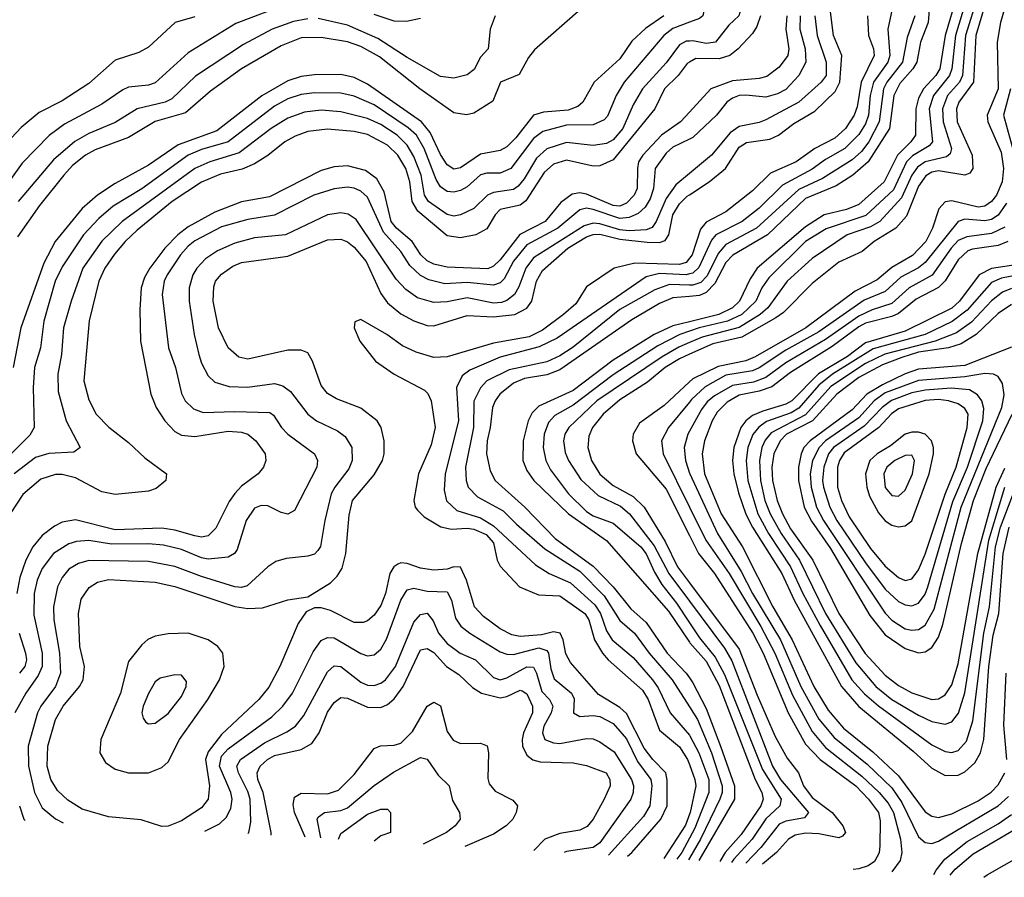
# Model space of a CAD drawing. Header units: inches. Extents: x 501365 to 657855, y 482276 to 547543.
# Tile 249 of 256: x 577982 to 580949, y 484355 to 486938. Entities that reach past the tile are written whole.
import ezdxf

# ---------------------------------------------------------------- set-up
doc = ezdxf.new("R2010")
doc.units = ezdxf.units.IN
doc.header["$MEASUREMENT"] = 0
doc.layers.add('A5478', color=7, linetype='Continuous')
doc.layers.add('A5488', color=7, linetype='Continuous')

msp = doc.modelspace()

# ---------------------------------------------------------------- linework, layer by layer
at = {"layer": 'A5478', "color": 5}
for points, elevation in [([(578790, 486985.4), (578633.6, 486926.4), (578490, 486838.5), (578390, 486748.1), (578370, 486740.8), (578310, 486734.6), (578292.9, 486727.1), (578230, 486683.5), (578116.8, 486623.2), (578070.8, 486589.2), (577990, 486505.6), (577906.7, 486390)], 2040), ([(579672.4, 486970), (579533.1, 486846.9), (579515.4, 486824.6), (579486.9, 486773.1), (579430.4, 486749.6), (579407.4, 486692.6), (579350, 486656.9), (579328.7, 486651.3), (579290, 486657.4), (579187.4, 486730), (579066, 486826), (579010, 486857.4), (578970, 486871.4), (578890, 486884.1), (578830, 486883), (578770, 486859.3), (578650.1, 486790), (578557.3, 486722.7), (578482.2, 486657.8), (578390, 486631.9), (578310, 486583.6), (578210, 486546.3), (578180.5, 486530), (578141.5, 486498.5), (578115, 486470), (578041.9, 486378.1), (577975.8, 486284.2)], 2080), ([(578510, 486947.1), (578450.6, 486929.4), (578370, 486855), (578340.9, 486839.1), (578270, 486816.1), (578190, 486745.9), (578110, 486693.3), (578041, 486659), (577986.6, 486613.4), (577928.6, 486551.4)], 2020), ([(579923, 486950), (579868, 486912), (579826.2, 486873.8), (579790, 486820.6), (579713.1, 486750), (579678.8, 486690), (579663.3, 486676.7), (579634.2, 486665.8), (579560.2, 486659.8), (579530, 486650.2), (579477.4, 486582.6), (579450, 486555.4), (579430, 486543.6), (579370, 486532.7), (579310, 486491.4), (579290, 486488.1), (579270, 486501), (579250, 486531.8), (579218.4, 486598.4), (579192.3, 486630), (579030, 486744), (578990, 486763.8), (578950, 486773), (578870, 486771.9), (578830, 486766.5), (578790, 486753.8), (578711.4, 486708.6), (578576.4, 486603.6), (578459.2, 486560.8), (578370, 486499.7), (578270, 486444.7), (578216.6, 486410), (578170.5, 486369.5), (578089.2, 486270), (578054.8, 486205.2), (577985.9, 486010), (577962.8, 485890)], 2120), ([(578850, 486941), (578806.9, 486933.1), (578743.2, 486910), (578656.8, 486863.2), (578512.3, 486767.7), (578440.8, 486699.2), (578420.7, 486690), (578336.3, 486670), (578270, 486627.9), (578190, 486595.6), (578148.4, 486571.6), (578083.7, 486516.3), (577977.2, 486390)], 2060), ([(579414.3, 486950), (579399.8, 486910), (579393.9, 486850), (579370, 486825.1), (579351.6, 486788.4), (579330, 486772.2), (579290, 486761.8), (579250, 486767.2), (579150, 486824.2), (579061.5, 486881.5), (578970, 486921.5), (578881.5, 486941.5)], 2060), ([(579190, 486942), (579147.5, 486932.5), (579110, 486933.9), (579050, 486953.4)], 2040), ([(580000, 486930.2), (579950, 486911.7), (579923.2, 486890), (579803.1, 486750), (579778.8, 486710), (579752.7, 486647.3), (579743.4, 486636.6), (579710, 486620.9), (579630, 486620.8), (579558.3, 486601.7), (579530, 486580.5), (579461.6, 486490), (579430, 486475.7), (579390, 486475.9), (579370, 486470.9), (579330, 486434.7), (579310, 486423.6), (579290, 486418.8), (579270, 486420.8), (579250, 486434.9), (579237.1, 486457.1), (579200.6, 486550), (579177.2, 486590), (579152.6, 486612.6), (579050, 486682.1), (578990, 486707.4), (578950, 486717), (578870, 486718.1), (578830, 486713.2), (578790, 486699.4), (578750, 486677.6), (578610, 486570.2), (578530, 486546.8), (578490, 486530), (578350, 486429), (578263.9, 486376.1), (578220.4, 486339.6), (578174.7, 486290), (578110, 486193.6), (578089.2, 486150), (578054.5, 486030), (578045, 485950), (578027.2, 485890), (578022.6, 485830), (578025.8, 485710), (578013.2, 485686.8), (577896.7, 485570)], 2140), ([(580000, 486873.8), (579990, 486873.2), (579970, 486861.9), (579930, 486807.8), (579858.1, 486730), (579830, 486681.8), (579799.4, 486610), (579770, 486575.7), (579750, 486565.1), (579710, 486558.7), (579630, 486568.1), (579570.8, 486549.2), (579539.1, 486520.9), (579501.7, 486458.3), (579483.7, 486436.3), (579470, 486426.8), (579410, 486417.7), (579391.5, 486410), (579350.3, 486369.7), (579310, 486350.3), (579290, 486346.6), (579270, 486351.4), (579213.8, 486390), (579202, 486410), (579191.3, 486470), (579170, 486525.5), (579150, 486559.9), (579119.3, 486590), (579070, 486622.3), (579030, 486640.4), (578950, 486660.2), (578890, 486665.3), (578840.7, 486659.3), (578790, 486641.9), (578739.9, 486610), (578643.1, 486536.9), (578555.5, 486510), (578509.6, 486490), (578290.5, 486330), (578229.5, 486270.5), (578172, 486190), (578136.8, 486090), (578114.6, 486010), (578108.1, 485930), (578096.7, 485870), (578097.9, 485817.9), (578122.5, 485730), (578163.9, 485650), (578144.8, 485635.2), (578070, 485631.3), (578030, 485619.4), (577965.8, 485570)], 2160), ([(580000, 486810), (579993.6, 486806.4), (579966, 486770), (579925.3, 486730), (579896.2, 486670), (579770, 486515.5), (579730, 486497.5), (579710, 486496.9), (579630, 486515.4), (579590, 486502.9), (579562.5, 486477.5), (579507.3, 486392.7), (579490, 486379.4), (579430, 486366.7), (579414.7, 486350), (579390, 486307.9), (579356.5, 486290), (579310, 486280.8), (579270, 486287.2), (579181.7, 486361.7), (579164.8, 486390), (579157.3, 486450), (579145.1, 486490), (579121.6, 486530), (579090, 486560.4), (579030, 486592.6), (578990, 486600.8), (578910, 486607.9), (578850, 486601), (578812.4, 486587.6), (578780.6, 486570), (578730, 486529.2), (578690, 486503.7), (578652.1, 486487.9), (578587.6, 486472.4), (578530, 486448.9), (578441.3, 486390), (578336.2, 486303.8), (578299.5, 486270), (578267.9, 486232.1), (578238.5, 486190), (578220.7, 486150), (578191, 486031), (578175, 485850), (578190, 485792.7), (578212.3, 485750), (578250.3, 485710.3), (578310, 485664.8), (578358.8, 485618.8), (578424.7, 485570), (578422, 485550), (578393.8, 485526.2), (578370, 485517.8), (578270, 485507.5), (578230, 485515.8), (578150, 485558.3), (578110, 485568.3), (578090, 485568.5), (578046.1, 485553.9), (577991.9, 485508.1), (577936.2, 485423.8)], 2180), ([(580000, 486659.5), (579973.1, 486630), (579916.1, 486590), (579859.4, 486530), (579846.7, 486510), (579843, 486490), (579842.1, 486430), (579833, 486410), (579810, 486385.2), (579790, 486376.8), (579770, 486378), (579690, 486412.8), (579670, 486416.9), (579647, 486413), (579613, 486387), (579565.8, 486330), (579489.3, 486290.7), (579430, 486214.9), (579410, 486195.4), (579392.2, 486187.8), (579270, 486192.7), (579230, 486201.6), (579210, 486211.3), (579190.5, 486230), (579164.4, 486270), (579117.8, 486310), (579101.8, 486330), (579079.9, 486419.9), (579058.6, 486458.6), (579024.2, 486484.2), (578970, 486497.4), (578930, 486495.1), (578890, 486484.1), (578735.2, 486404.8), (578650, 486389.4), (578570, 486358.6), (578490, 486314.5), (578458.6, 486290), (578419.2, 486250), (578373.9, 486190), (578358, 486162), (578348.5, 486130), (578344.5, 486064.5), (578346.2, 485970), (578376.9, 485810), (578393.7, 485770), (578419.4, 485730), (578450, 485698), (578470, 485687.1), (578510, 485682.3), (578610, 485698.5), (578650, 485695.7), (578670, 485689.6), (578694.1, 485670), (578721.4, 485630), (578723.7, 485610), (578717.1, 485590), (578700.7, 485570), (578650, 485532.6), (578630, 485510.9), (578613.3, 485486.7), (578573.2, 485406.8), (578550, 485383.9), (578530, 485379.9), (578510, 485383.1), (578450, 485400.6), (578410, 485406.8), (578270, 485401.7), (578150, 485432.1), (578110, 485424.9), (578087, 485413), (578050, 485384), (578021.3, 485350), (578000.2, 485310), (577982.5, 485257.5), (577973.6, 485210)], 2220), ([(580000, 486578.5), (579950, 486553.8), (579930, 486536.4), (579896.3, 486490), (579891.9, 486430), (579881.5, 486398.5), (579866.3, 486373.7), (579845.6, 486354.4), (579818, 486342), (579790, 486339.3), (579710, 486366.8), (579690, 486370.4), (579670, 486365.8), (579603.3, 486310), (579510, 486259.9), (579470, 486210.3), (579442.1, 486157.9), (579430, 486145.2), (579410, 486138.6), (579330, 486146.3), (579262.8, 486142.8), (579215, 486155), (579190, 486168), (579157.9, 486197.9), (579130, 486240.1), (579078.3, 486298.3), (579030, 486403.2), (579010, 486421.5), (578990, 486430.6), (578970, 486433.3), (578930, 486428.2), (578868.5, 486410), (578750, 486349.6), (578670, 486335.8), (578590, 486314.3), (578510, 486271.9), (578490, 486256.4), (578466.2, 486230), (578426.4, 486170), (578417.9, 486150), (578411.7, 486110), (578430.1, 485950), (578451.5, 485890), (578470, 485811.8), (578481.2, 485790), (578505.5, 485765.5), (578535.2, 485755.2), (578630, 485758.3), (578735.3, 485755.3), (578747.3, 485747.3), (578771.2, 485710), (578790, 485690.1), (578870.1, 485630), (578879.8, 485610), (578877.9, 485590), (578810, 485459.8), (578790, 485448.9), (578770, 485454), (578730, 485474.2), (578710, 485475), (578690, 485467), (578664, 485430), (578637.3, 485342.7), (578629.7, 485330.3), (578610, 485319.4), (578550, 485312.9), (578530, 485316.7), (578470, 485341.9), (578415, 485355), (578370, 485359.4), (578258.7, 485358.7), (578190, 485369.1), (578153.2, 485366.8), (578130, 485359.8), (578084, 485330), (578050, 485285), (578035.3, 485250), (578026.1, 485210), (578025, 485145), (578050.1, 485030), (578049.8, 484990), (578037.4, 484962.6), (578000.8, 484910), (577967.4, 484850)], 2240), ([(580000, 486474.6), (579959.4, 486440.6), (579930, 486399.7), (579900.1, 486330), (579887.8, 486312.2), (579870, 486305.2), (579817.9, 486302.1), (579790, 486305.4), (579730, 486323.1), (579710, 486324.9), (579683, 486317), (579530, 486220.9), (579506.6, 486190), (579486.2, 486133.8), (579472.7, 486110), (579450, 486092.3), (579433.4, 486086.6), (579410, 486084.3), (579330, 486100.2), (579270, 486088.6), (579230, 486086.4), (579180.2, 486100.2), (579145.3, 486125.3), (579116.2, 486156.2), (578996, 486336), (578972, 486352), (578950, 486356.4), (578910, 486350.3), (578782.7, 486290), (578690, 486281.5), (578630, 486264.7), (578578.5, 486241.5), (578542.2, 486217.8), (578515.9, 486190), (578503.8, 486170), (578492.5, 486130), (578492.8, 486090), (578508, 485990), (578522.2, 485930), (578530, 485904), (578550, 485865.4), (578570, 485846.4), (578613.3, 485833.3), (578669, 485831), (578750, 485842.5), (578774.8, 485834.8), (578798.1, 485818.1), (578850.2, 485750), (578876.5, 485730), (578939.8, 485699.8), (578963, 485683), (578983.1, 485650), (578984.3, 485610), (578974.3, 485585.7), (578931.3, 485530), (578921, 485510), (578901.2, 485430), (578888.2, 485351.8), (578880.6, 485339.4), (578870, 485328.6), (578850, 485321.9), (578785.1, 485314.9), (578754.2, 485305.8), (578730, 485289.8), (578667.5, 485232.5), (578650, 485228.2), (578630, 485230.3), (578530, 485260.8), (578450, 485291.1), (578370, 485306.4), (578190.9, 485309.1), (578159.7, 485300.3), (578130, 485282.6), (578110, 485258.3), (578095.8, 485230), (578084.1, 485170), (578084.8, 485130), (578101.8, 485030), (578105.2, 484970), (578090.4, 484930), (578045.4, 484870), (578036.1, 484850), (578008.1, 484750), (578009, 484690), (578026.6, 484610), (578050, 484564), (578090, 484531.3), (578113.5, 484519.4)], 2260), ([(579813.4, 484418.6), (579826.8, 484430), (579913.6, 484530), (579932.4, 484570), (579932.5, 484647.5), (579928.5, 484670), (579889.6, 484709.6), (579863.8, 484743.8), (579810, 484848.7), (579790, 484866.4), (579725.7, 484905.7), (579642, 485002), (579627.9, 485027.9), (579619.5, 485070), (579610.3, 485090.3), (579590, 485094.4), (579554.3, 485085.7), (579490, 485080.2), (579465.1, 485085.1), (579430, 485102.9), (579380, 485140), (579352.6, 485170), (579328.1, 485250), (579310, 485288.9), (579290.1, 485290.1), (579270, 485282.6), (579230, 485279.6), (579190, 485286.4), (579150, 485300.4), (579130, 485302), (579121.7, 485298.3), (579109.5, 485290.5), (579097.2, 485270), (579084.2, 485210), (579070, 485173.9), (579050, 485144.1), (579030, 485127.3), (579017.1, 485122.9), (578990, 485122.3), (578918.3, 485158.3), (578890, 485166.7), (578870, 485166.7), (578845, 485155), (578820.8, 485119.2), (578766.3, 484990), (578732.6, 484927.4), (578702.8, 484890), (578590, 484785.2), (578550, 484733.2), (578541.7, 484710), (578554.4, 484630), (578550.3, 484590), (578530, 484564.3), (578470, 484524.8), (578430, 484508.8), (578410, 484508.2), (578348.1, 484528.1), (578250, 484537), (578170, 484559.7), (578127, 484587), (578096, 484616), (578075.8, 484650), (578064.5, 484690), (578067.1, 484750), (578090, 484830), (578113.2, 484870), (578162.2, 484930), (578173.6, 484950), (578177, 484990), (578163.3, 485050), (578159.6, 485150), (578167.5, 485192.5), (578191.7, 485228.3), (578216.5, 485243.5), (578250, 485251.9), (578390, 485243.4), (578450, 485230.8), (578630, 485170.5), (578670, 485164.2), (578713.8, 485166.2), (578790, 485190.6), (578850, 485199.8), (578918.1, 485241.9), (578938.3, 485261.7), (578953.8, 485286.2), (578965, 485330), (578974.7, 485445.3), (578985.3, 485490), (579050, 485567.4), (579075.3, 485610), (579080.3, 485630), (579079.9, 485670), (579071.6, 485710), (579059.5, 485730), (579010, 485768.3), (578936.2, 485796.2), (578910, 485811.9), (578890, 485835.8), (578864.3, 485910), (578850, 485934.4), (578830, 485943), (578790, 485943), (578670, 485915.9), (578642, 485922), (578610, 485949.4), (578581.1, 486010), (578565.4, 486090), (578566.6, 486133.4), (578572.5, 486150), (578590, 486172), (578624.4, 486195.6), (578650, 486207), (578790, 486225.9), (578910, 486275.1), (578950, 486276.8), (578970, 486268.7), (578990, 486253.1), (579025.8, 486210), (579070, 486113.8), (579090, 486085.4), (579130, 486052.2), (579170, 486031.5), (579210, 486017.3), (579230, 486016.1), (579330, 486047.4), (579410, 486042.8), (579474.3, 486050), (579510, 486069), (579525.2, 486090), (579539.5, 486150), (579557.3, 486182.7), (579633.8, 486250), (579690, 486284.3), (579710, 486291.5), (579730, 486291.9), (579790, 486277.2), (579872.2, 486267.8), (579910, 486266.9), (579926.7, 486273.3), (579937.9, 486290), (579950.3, 486350), (579970, 486383.5), (579993.4, 486406.6), (580000, 486410.9)], 2280), ([(580000, 486219.4), (579990, 486206.5), (579970, 486200.2), (579835.7, 486204.3), (579773, 486190), (579690, 486133.4), (579657.5, 486082.5), (579620.8, 486050), (579557, 486003), (579517.5, 485982.5), (579410, 485963.4), (579270, 485922.3), (579230, 485920.8), (579176.9, 485936.9), (579135.8, 485955.8), (579087.9, 485990), (579010, 486035.3), (578992.3, 486027.7), (578990.2, 486010), (579007.3, 485970), (579054, 485910), (579110, 485870.1), (579201.9, 485821.9), (579212.1, 485812.1), (579221.8, 485790), (579234.1, 485710), (579222.3, 485657.7), (579184, 485570), (579170.1, 485490), (579173.6, 485470), (579180.5, 485460.5), (579200.3, 485440.3), (579250.5, 485410.5), (579283.6, 485403.6), (579330, 485406.2), (579350, 485403.1), (579387.2, 485387.2), (579410, 485362.6), (579420.5, 485310), (579430, 485292.3), (579488.3, 485230), (579545.6, 485205.6), (579610, 485202.6), (579684.4, 485150), (579696.9, 485130), (579714.4, 485070), (579737.8, 485030), (579754.8, 485010), (579858.4, 484918.4), (579876, 484890), (579910, 484797.8), (579970, 484748), (579994.4, 484710), (580000, 484694.9)], 2320), ([(580000, 486172.4), (579990, 486170), (579910, 486173.4), (579870, 486163.7), (579601.2, 485978.8), (579547.6, 485952.4), (579430, 485921.8), (579338, 485882), (579315, 485865), (579297.8, 485830), (579303.9, 485730), (579263.9, 485570), (579260.8, 485520.8), (579268.4, 485488.4), (579299.6, 485459.6), (579370, 485437.4), (579410, 485414), (579536.5, 485296.5), (579577.7, 485270), (579641.7, 485241.7), (579715.2, 485175.2), (579732.3, 485150), (579750, 485097.4), (579767.2, 485070), (579830, 485017.4), (579888.6, 484950), (579905.4, 484925.4), (579942.1, 484850), (580000, 484783.1)], 2340), ([(580000, 486138.5), (579939.8, 486140.2), (579896.1, 486123.9), (579790, 486064.7), (579650, 485952), (579610, 485926), (579570, 485908), (579456.5, 485883.5), (579389.9, 485850.1), (579370.3, 485829.7), (579350.8, 485789.2), (579349.1, 485710), (579325.2, 485590), (579326.9, 485550), (579333.4, 485530), (579361.2, 485501.2), (579438.8, 485458.8), (579478.5, 485418.5), (579564.6, 485344.6), (579670, 485276.9), (579742.8, 485202.8), (579790, 485128.4), (579834.1, 485090), (579878.2, 485030), (579948.2, 484950), (580000, 484868)], 2360), ([(580000, 486104.5), (579950, 486099.8), (579910, 486083.4), (579826.1, 486033.9), (579610, 485883.4), (579570, 485868), (579503, 485857), (579470, 485843.3), (579428.9, 485810), (579414.3, 485790), (579406.5, 485770), (579399.9, 485710), (579390.3, 485670), (579388.5, 485630), (579399.6, 485579.6), (579414.9, 485550), (579504.2, 485470), (579595.6, 485375.6), (579710, 485292), (579769.9, 485229.9), (579823.4, 485163.4), (579870, 485122.7), (579932.8, 485030), (579990.6, 484970), (580000, 484956)], 2380), ([(580000, 486028.1), (579950, 486015.7), (579893.8, 485990), (579770, 485912.1), (579650, 485821.2), (579546, 485774), (579526.3, 485753.7), (579514.4, 485730), (579498.7, 485670), (579498.3, 485610), (579510, 485580.1), (579531.5, 485550), (579635.7, 485450), (579749.9, 485369.9), (579937, 485157), (580000, 485062.9)], 2420), ([(580000, 485999.8), (579971.5, 485990), (579904.6, 485955.4), (579770, 485868.7), (579650, 485777.5), (579594.6, 485745.4), (579575, 485725), (579562, 485690), (579559.1, 485650), (579566.9, 485610), (579581.8, 485581.8), (579635.8, 485510), (579690, 485456.4), (579710, 485443.8), (579770, 485421.9), (579853.5, 485350), (579870, 485328.8), (579894.5, 485274.5), (579917.2, 485237.2), (579960.6, 485180.6), (580000, 485121.3)], 2440), ([(580000, 485965.6), (579968, 485952), (579917.5, 485922.5), (579721.4, 485790), (579636.4, 485710), (579624.7, 485690), (579620.6, 485670), (579626, 485634), (579635.6, 485610), (579672.9, 485552.9), (579725.2, 485505.2), (579792.5, 485472.5), (579819.1, 485450), (579893.5, 485353.5), (579937.4, 485270), (580000, 485186.2)], 2460), ([(580000, 485930.4), (579970, 485916.9), (579927, 485890), (579873.8, 485846.2), (579790, 485793.3), (579740.2, 485750), (579708.1, 485710), (579696.6, 485683.4), (579693.6, 485650), (579705.1, 485610), (579730, 485568.9), (579770, 485534.9), (579830, 485502.1), (579863.3, 485470), (579926.7, 485366.7), (579964.1, 485290), (580000, 485242.2)], 2480), ([(580000, 485846.8), (579923.7, 485776.3), (579850, 485722.5), (579830.4, 485690), (579828.2, 485670), (579839.3, 485630), (579930, 485524.5), (580000, 485384.6)], 2520), ([(580000, 485786.1), (579937.3, 485710), (579915.8, 485670), (579920.9, 485630), (580000, 485470)], 2540), ([(580000, 485698.7), (579995.1, 485690), (579984, 485650), (579988.5, 485610), (580000, 485572.3)], 2560), ([(578539.8, 484494.1), (578583.8, 484516.2), (578604.6, 484535.4), (578617.9, 484562.1), (578622.3, 484590), (578618.5, 484610), (578584.5, 484690), (578590, 484719.9), (578610, 484741.8), (578741.7, 484838.3), (578774.8, 484870), (578804.3, 484910), (578866.2, 485033.8), (578890, 485068.1), (578910, 485076.9), (578930, 485076.5), (579010, 485029.2), (579030, 485022.2), (579050, 485025.1), (579070, 485042.1), (579087.4, 485072.6), (579130.5, 485189.5), (579150, 485220.6), (579170, 485226), (579210, 485217.2), (579270, 485215), (579282.9, 485190), (579295.1, 485135.1), (579311.4, 485111.4), (579337.9, 485090), (579430, 485034.4), (579450, 485026.8), (579470, 485025.8), (579545.8, 485045.8), (579570, 485038), (579575.3, 485030), (579582.7, 484982.7), (579592.7, 484952.7), (579644.7, 484910), (579653, 484893), (579650.2, 484850), (579670, 484838.9), (579710, 484841.9), (579730, 484838.8), (579770, 484818.2), (579810, 484771.7), (579843.7, 484703.7), (579883.4, 484650), (579886.4, 484630), (579880.8, 484570), (579861.5, 484538.5), (579755.7, 484422.1)], 2260), ([(578669.4, 484486.4), (578673, 484490), (578678.5, 484521.5), (578676.3, 484590), (578670, 484613.7), (578640.9, 484670), (578636.3, 484690), (578647.5, 484710), (578720.2, 484759.8), (578787.3, 484792.7), (578812.8, 484810), (578837.9, 484842.1), (578910, 484973.4), (578930, 484991.6), (578950, 484989.7), (579010, 484942.8), (579030, 484933.6), (579050, 484932.5), (579070, 484939.2), (579084.3, 484950), (579114.4, 484990), (579170, 485123.3), (579190, 485146.1), (579210.3, 485150.3), (579227.5, 485127.5), (579243.9, 485090), (579270, 485059.3), (579309.5, 485030), (579355.7, 485010), (579410, 484956.8), (579430.1, 484950.1), (579450, 484955.5), (579510, 484989.2), (579530, 484987.7), (579539.5, 484970), (579554.9, 484914.9), (579578.2, 484890), (579588.5, 484870), (579582.9, 484850), (579561.4, 484810), (579557.4, 484790), (579564.8, 484770), (579590, 484759.5), (579610, 484758.1), (579690, 484772.7), (579710, 484771.6), (579730, 484763.4), (579772.9, 484732.9), (579825, 484650), (579831.3, 484630), (579830.7, 484610), (579823.8, 484590), (579730, 484459.2), (579710, 484445), (579630, 484433), (579622.8, 484429.9)], 2240), ([(577981.1, 485090), (577999.2, 485030), (578002.3, 485010), (577997.9, 484990), (577981.3, 484970)], 2220), ([(578739.6, 484482.3), (578739.7, 484490), (578715.3, 484610), (578699.8, 484650), (578697.5, 484670), (578701.2, 484678.8), (578706.9, 484690), (578728.8, 484710), (578750, 484721.6), (578830, 484739.7), (578862, 484758), (578884.3, 484790), (578910, 484852), (578930, 484881.2), (578950, 484896.1), (578970, 484894.3), (579030, 484867.2), (579070, 484866.4), (579090, 484875.2), (579110, 484892.1), (579137.7, 484930), (579190, 485040.3), (579210, 485044.3), (579230, 485031.7), (579268.2, 484990), (579305.4, 484965.4), (579346.2, 484926.2), (579373.1, 484910), (579430, 484895.7), (579450, 484899.3), (579490, 484918.3), (579496.5, 484916.5), (579510, 484907.9), (579526.7, 484870), (579527.3, 484850), (579499.7, 484790), (579495.9, 484770), (579496.9, 484750), (579510, 484722.4), (579528.4, 484708.4), (579550, 484702.4), (579650, 484699.5), (579690, 484691.9), (579748.8, 484670), (579759.9, 484650), (579761.1, 484630), (579743.3, 484590), (579710.1, 484530), (579691.6, 484508.4), (579670, 484497.4), (579610, 484487.1), (579564.7, 484470), (579531.1, 484435.4)], 2220), ([(578841.9, 484476.2), (578840.7, 484480.7), (578809.9, 484550.1), (578805.7, 484574.3), (578810, 484596.1), (578830, 484608), (578910, 484606.8), (578942.4, 484617.6), (578990, 484664.2), (579050, 484742.5), (579068.8, 484751.2), (579110, 484752.7), (579130, 484759.3), (579165.4, 484794.6), (579210, 484870.1), (579230, 484882.2), (579250, 484871.9), (579270, 484793.8), (579288.4, 484768.4), (579310, 484758.1), (579370, 484758.6), (579390.5, 484750.5), (579394.1, 484730), (579392.1, 484652.1), (579396.1, 484636.1), (579414.6, 484614.6), (579467.6, 484587.6), (579482, 484570), (579477.8, 484550), (579467.5, 484530), (579447.8, 484510), (579410, 484484.4), (579323.4, 484447.7)], 2180), ([(578889.3, 484473.4), (578878.6, 484530), (578882.5, 484537.5), (578900.4, 484550), (578950, 484556.3), (578970, 484563.8), (579050, 484631.4), (579108.3, 484671.7), (579190, 484715.9), (579210, 484711), (579242.6, 484662.6), (579275.9, 484630), (579286.6, 484586.6), (579307.3, 484550), (579309.3, 484530), (579293.9, 484510), (579267.6, 484490), (579198, 484455.1)], 2160), ([(577981.6, 484570), (577995, 484530), (577998.3, 484526.2)], 2240), ([(578942.9, 484470.2), (578950, 484487.4), (579030, 484545.5), (579070, 484559.8), (579090, 484560.2), (579099.6, 484550), (579099.5, 484490), (579070, 484479.9), (579050.6, 484463.8)], 2140), ([(580000, 484545.1), (579988.1, 484511.9), (579923.1, 484412.1)], 2320), ([(580000, 484472.7), (579977, 484430), (579961.7, 484409.8)], 2340), ([(580000, 484412.5), (579997.2, 484407.7)], 2360)]:
    msp.add_lwpolyline(points, dxfattribs=dict(at, elevation=elevation))
for points, elevation in [([(578490, 485089.9), (578430, 485088.1), (578390, 485081.7), (578368.6, 485071.4), (578350, 485054.9), (578310, 485005.3), (578285.4, 484910), (578226.6, 484770), (578223.3, 484730), (578240.6, 484700.6), (578270, 484681), (578310, 484670.1), (578370, 484669.6), (578410, 484685.3), (578430, 484703.2), (578463.4, 484770), (578549.2, 484890), (578583.8, 484950), (578598.1, 484990), (578593.9, 485030), (578579.1, 485050), (578549.8, 485070)], 2320), ([(578450, 484964.8), (578405.1, 484954.9), (578390, 484944), (578370, 484908.3), (578353.8, 484870), (578350.2, 484850), (578353.9, 484833.9), (578362.6, 484822.6), (578370, 484817), (578390, 484819.1), (578430, 484847.9), (578470, 484899.7), (578483.4, 484930), (578485.2, 484945.2), (578470, 484963.5)], 2340)]:
    msp.add_lwpolyline(points, close=True, dxfattribs=dict(at, elevation=elevation))
at = {"layer": 'A5488', "color": 5}
for points, elevation in [([(580000, 487450.6), (580000.8, 487450), (580013.6, 487433.6), (580018, 487410), (580018.3, 487350), (580037.7, 487310), (580040.5, 487290), (580011.5, 487230), (580007.9, 487210), (580021, 487150), (580022.9, 487090), (580031.2, 487070), (580050, 487046.6), (580142.6, 486990), (580155.1, 486970), (580149, 486950), (580118.7, 486921.3), (580078, 486870), (580050, 486866.2), (580010, 486874.4), (580000, 486873.8)], 2160), ([(580729.8, 487070), (580719.5, 486930), (580695.9, 486870), (580684.7, 486810), (580672.9, 486790), (580634.2, 486745.8), (580615.9, 486710), (580602.6, 486610), (580538.7, 486510), (580492.7, 486470), (580442.1, 486437.9), (580350, 486399), (580235.3, 486290), (580130.9, 486229.1), (580110, 486206.3), (580076.7, 486143.3), (580050, 486116.5), (580030, 486107.4), (580000, 486104.5)], 2380), ([(580966.4, 487030), (580936.7, 486930), (580926.9, 486870), (580930.2, 486730), (580896.7, 486650), (580899.4, 486630), (580939, 486539), (580945.9, 486490), (580942.5, 486450), (580925.2, 486410), (580910, 486390.3), (580890, 486376.5), (580870, 486373.5), (580790, 486392.2), (580770, 486389.9), (580751.8, 486368.2), (580732.4, 486310), (580712.1, 486270), (580672.5, 486227.5), (580610, 486191.7), (580565.7, 486154.3), (580499.5, 486120.5), (580350.7, 486010), (580197.9, 485922.1), (580170, 485910.5), (580086.8, 485893.2), (580010, 485856.1), (580000, 485846.8)], 2520), ([(580903.6, 487030), (580862.5, 486890), (580856.2, 486750), (580811.6, 486690), (580804.6, 486670), (580806.2, 486630), (580852.2, 486530), (580854.2, 486490), (580844.4, 486475.6), (580830, 486469.3), (580750, 486482.6), (580730, 486478.5), (580712.1, 486467.9), (580690, 486437), (580654.2, 486345.8), (580621.6, 486310), (580556.3, 486270), (580520, 486240), (580450, 486208), (580370, 486143.4), (580283.5, 486056.5), (580260.4, 486039.6), (580157.8, 485982.2), (580070, 485961.9), (580000, 485930.4)], 2480), ([(580868.4, 487010), (580831.7, 486890), (580823, 486770), (580813.2, 486750), (580777.5, 486710), (580762.2, 486670), (580763.9, 486630), (580789.8, 486550), (580785.9, 486534.1), (580774.9, 486525.1), (580710.5, 486509.5), (580686.6, 486493.4), (580670.2, 486469.8), (580638.5, 486401.5), (580574, 486330), (580545.8, 486314.2), (580475, 486290), (580370, 486218.5), (580294.1, 486150), (580236.6, 486070), (580212.7, 486050), (580150, 486011.1), (580038.1, 485981.9), (580000, 485965.6)], 2460), ([(580805.3, 487010), (580770.8, 486890), (580754.1, 486790), (580742.4, 486770), (580705.3, 486730), (580690, 486701.6), (580682.4, 486670), (580681, 486590), (580667.1, 486570), (580626.7, 486530), (580586.4, 486450), (580510, 486381.9), (580473.6, 486366.4), (580405.7, 486350), (580350, 486313.7), (580204.4, 486190), (580182.6, 486157.4), (580150.8, 486090), (580130.1, 486069.9), (580088.1, 486050), (580000, 486028.1)], 2420), ([(580000, 487006.9), (580024.5, 486990), (580044.2, 486970), (580040.1, 486950), (580030, 486941.3), (580000, 486930.2)], 2140), ([(580832, 486990), (580801.9, 486890), (580790.6, 486790), (580783.1, 486770), (580734.9, 486710), (580722, 486670), (580731.8, 486570), (580722.3, 486557.7), (580671.8, 486528.2), (580654.1, 486510), (580614.4, 486425.6), (580531.8, 486348.2), (580412.2, 486307.8), (580349.8, 486270), (580239.1, 486160.9), (580218.5, 486130), (580199.8, 486090), (580158, 486050), (580114.3, 486030), (580029.6, 486010), (580000, 485999.8)], 2440), ([(580610.9, 486970.9), (580597.9, 486910), (580603.8, 486830), (580597.5, 486810), (580554.1, 486750), (580544.2, 486710), (580539, 486650), (580530, 486624.5), (580510, 486592.3), (580468.6, 486550), (580410, 486517.4), (580370, 486488), (580280.4, 486439.6), (580210, 486370.6), (580158.9, 486330), (580079.9, 486290), (580066.4, 486273.6), (580027.9, 486192.1), (580010, 486174.8), (580000, 486172.4)], 2340), ([(580000, 486410.9), (580059.3, 486450), (580109, 486490), (580150, 486553.9), (580171.8, 486568.2), (580242.2, 486577.8), (580268.5, 486590), (580314.4, 486625.6), (580377.6, 486662.4), (580438.7, 486721.3), (580452.8, 486750), (580458.7, 486830), (580433.7, 486890), (580424.4, 486970)], 2280), ([(580333.8, 486950), (580333, 486910), (580348.6, 486850), (580350.7, 486810), (580329.8, 486770.2), (580290, 486727.3), (580265.6, 486714.4), (580230, 486704.6), (580170, 486710.8), (580150, 486710.2), (580130, 486702), (580113.1, 486690), (580081.9, 486650), (580010, 486583.4), (580000, 486578.5)], 2240), ([(580678.7, 486950), (580656, 486884), (580641.7, 486810), (580594.3, 486750), (580584.3, 486730), (580571.7, 486630), (580540, 486570), (580518.5, 486541.5), (580490, 486516.1), (580400.5, 486459.5), (580330, 486426.8), (580202.3, 486310), (580110, 486260.8), (580086.2, 486233.8), (580053.5, 486166.5), (580033.9, 486146.1), (580010, 486138.3), (580000, 486138.5)], 2360), ([(580536, 486950), (580539.9, 486890), (580554.2, 486850), (580556.2, 486830), (580517.8, 486750), (580504.8, 486675.2), (580496.4, 486650), (580470.1, 486610), (580438.5, 486581.5), (580377.6, 486550), (580321.2, 486510), (580244.6, 486475.4), (580190, 486422.8), (580110, 486359), (580050, 486327.9), (580033.1, 486306.9), (580008.2, 486230), (580000, 486219.4)], 2320), ([(580214.5, 486950), (580202.8, 486917.2), (580190, 486896.4), (580147.2, 486850), (580121.3, 486830), (580090, 486820.1), (580019.1, 486820.9), (580000, 486810)], 2180), ([(580293.2, 486950), (580290.5, 486910), (580299.4, 486850), (580296.7, 486830), (580270, 486794.8), (580233, 486767), (580210, 486760.9), (580130, 486753.5), (580064.4, 486730), (580000, 486659.5)], 2220), ([(580377.6, 486950), (580384.5, 486890), (580412.1, 486810), (580412, 486770), (580396.9, 486750), (580330, 486689.4), (580230, 486636.5), (580210, 486628.3), (580150, 486616.5), (580122.7, 486597.3), (580066.2, 486530), (580000, 486474.6)], 2260), ([(580966.8, 486730), (580946.1, 486650), (580979.6, 486530)], 2540), ([(580954.9, 486385.1), (580930, 486348.8), (580910, 486335.9), (580890, 486332), (580830, 486337.1), (580809.3, 486330.7), (580710, 486206.6), (580689.7, 486190.3), (580637.3, 486162.7), (580590, 486119.4), (580526.8, 486093.2), (580390, 485997.8), (580290, 485942.4), (580210, 485889.4), (580190, 485880.9), (580110, 485866.9), (580047.3, 485832.7), (580006.3, 485793.7), (580000, 485786.1)], 2540), ([(580950, 486313.5), (580910, 486294.4), (580835.5, 486284.5), (580810, 486272.7), (580788.1, 486250), (580731, 486169), (580661.5, 486130), (580610, 486082.9), (580550, 486063.8), (580510, 486044.7), (580410, 485974.7), (580290, 485904.6), (580230, 485860.4), (580193.3, 485846.7), (580130, 485836.5), (580075.1, 485804.9), (580053.3, 485786.7), (580036.2, 485763.8), (580000, 485698.7)], 2560), ([(580959.3, 486270), (580930, 486258.2), (580852.7, 486247.3), (580838.6, 486241.4), (580810, 486214.9), (580770, 486152), (580750, 486131.3), (580683.3, 486096.7), (580630, 486053.2), (580610, 486044), (580530, 486023.5), (580510, 486012.6), (580430, 485953.8), (580304.7, 485875.3), (580247.9, 485832.1), (580210, 485818.8), (580150, 485806.7), (580114, 485786), (580084, 485756), (580068.4, 485730), (580045.3, 485670), (580038.3, 485630), (580045.2, 485570), (580095.5, 485450), (580159.4, 485350), (580251.2, 485170), (580309.9, 485069.9), (580374.6, 484930), (580417.9, 484857.9), (580464.3, 484804.3), (580552.4, 484732.4), (580630, 484660.5), (580710, 484552.2), (580730, 484538.7), (580750, 484535.3), (580790, 484545.8), (580870, 484585.3), (580908.6, 484611.4), (580930, 484633.3), (580950, 484670)], 2580), ([(580990, 486200.3), (580910, 486188.5), (580873.3, 486170), (580814.1, 486090), (580790, 486068.7), (580650, 485999.4), (580530, 485964.8), (580476, 485924), (580388.5, 485871.5), (580308.5, 485790), (580290, 485779.7), (580220.6, 485759.4), (580190, 485745.5), (580170.1, 485730), (580154.8, 485710), (580134, 485650), (580130, 485610), (580133.7, 485570), (580147.4, 485512.6), (580170, 485448.5), (580189.5, 485410), (580278, 485270), (580315, 485190), (580457.9, 484930), (580510, 484869.5), (580674.4, 484734.4), (580730, 484683.2), (580770, 484661.9), (580810, 484663), (580830, 484672.4), (580860.2, 484699.8), (580876.4, 484730), (580887.3, 484770), (580902.3, 484990), (580915.4, 485084.6), (580932, 485150), (580945.1, 485330), (580962.8, 485410)], 2620), ([(581030, 486177.1), (580940.6, 486159.4), (580910, 486146.5), (580836.7, 486063.3), (580791.3, 486028.7), (580710, 485990.1), (580553.7, 485946.3), (580431.2, 485870), (580390, 485837.5), (580330, 485768.4), (580306.3, 485753.7), (580232.5, 485727.5), (580208.8, 485711.2), (580191, 485689), (580175.8, 485650), (580171.1, 485610), (580176.2, 485550), (580205.6, 485450), (580238.6, 485390), (580304.6, 485290), (580341.5, 485210), (580393.6, 485113.6), (580489.1, 484950), (580527.7, 484907.7), (580570, 484871), (580730, 484754.2), (580770, 484733.6), (580790, 484730.9), (580810, 484737.1), (580834.8, 484765.2), (580854.2, 484825.8), (580886.6, 485090), (580903.6, 485170), (580922.5, 485350), (580936.7, 485410), (580997.9, 485570)], 2640), ([(580970, 486128.2), (580942.8, 486117.2), (580910, 486091.1), (580850, 486027), (580804.8, 485995.2), (580740.6, 485970), (580589, 485931), (580530, 485902.3), (580426.3, 485833.7), (580350, 485747.6), (580246.6, 485693.4), (580228.1, 485671.9), (580218.2, 485650), (580211.4, 485610), (580214, 485550), (580227.4, 485490), (580242.7, 485450), (580275.9, 485390), (580331.4, 485310), (580410.2, 485150), (580501.3, 485001.3), (580561.5, 484930), (580610, 484891), (580690, 484843.2), (580730, 484824.5), (580770, 484816.2), (580790, 484823.6), (580810.6, 484849.4), (580830, 484910.2), (580901.8, 485370), (580950, 485529.7)], 2660), ([(580970, 486080.7), (580930, 486053.4), (580863.9, 485990), (580818.2, 485961.8), (580780.2, 485950), (580690, 485936.2), (580639.4, 485920.6), (580581.6, 485898.4), (580510, 485860.4), (580444.3, 485810), (580370.3, 485729.7), (580292.2, 485690), (580272.9, 485670), (580254.4, 485630), (580248.2, 485590), (580250.2, 485550), (580264.6, 485490), (580280.1, 485450), (580304.8, 485404.8), (580371.3, 485310), (580450.1, 485149.9), (580529.2, 485029.2), (580590, 484963.7), (580630, 484932.6), (580670, 484910.3), (580730, 484890.8), (580750, 484892.2), (580770, 484904.2), (580790, 484935.1), (580810, 484997.7), (580868.5, 485330), (580924, 485530), (580950, 485587.1)], 2680), ([(580970, 485951.6), (580830, 485896), (580690, 485885.2), (580650, 485871.4), (580581.6, 485838.4), (580534.9, 485810), (580490, 485762.9), (580363.6, 485670), (580344.7, 485650), (580336.5, 485630), (580328.7, 485590), (580328.9, 485550), (580345.9, 485470), (580367.6, 485427.6), (580425.2, 485345.2), (580543.1, 485143.1), (580590, 485085.6), (580650, 485043.8), (580690, 485030.7), (580710, 485033.8), (580730, 485046.7), (580750, 485078.2), (580763.5, 485116.5), (580819.3, 485360.7), (580855.8, 485490), (580894.2, 485585.8), (580971.8, 485750)], 2720), ([(580000, 485572.3), (580000.7, 485570), (580084.3, 485390), (580156.2, 485276.2), (580190.2, 485210), (580273.9, 485070), (580335.2, 484930), (580390, 484831.4), (580436.3, 484776.3), (580535.8, 484695.8), (580610, 484624.6), (580640.3, 484580.3), (580690, 484477.1), (580710, 484460.1), (580730, 484456.6), (580750, 484463.5), (580929.9, 484570), (580961.2, 484598.8)], 2560), ([(580000, 485470), (580049.4, 485370), (580119.7, 485270), (580215.2, 485110), (580257.7, 485030), (580310, 484903.5), (580370, 484794.6), (580410, 484746.4), (580519.7, 484659.7), (580571.6, 484610), (580598.7, 484578.7), (580614.4, 484550), (580635.6, 484470), (580639.7, 484430), (580634.5, 484405.5), (580609.4, 484371.4)], 2540), ([(580000, 485384.6), (580027.3, 485330), (580075.4, 485270), (580191.3, 485090), (580222.2, 485030), (580297.3, 484850), (580350, 484755.7), (580393.4, 484710), (580501.3, 484630), (580539.4, 484590), (580569.1, 484550), (580574.9, 484525.1), (580574, 484450), (580571.6, 484428.4), (580557.5, 484402.5), (580538, 484390), (580510, 484380.2), (580493.5, 484378.3)], 2520), ([(580000, 485242.2), (580150, 485042.1), (580203.7, 484903.7), (580258.6, 484778.6), (580294.2, 484714.2), (580328.6, 484670), (580344.1, 484630), (580370, 484595.6), (580430.3, 484550.3), (580462.2, 484510), (580470, 484489.7), (580461.3, 484478.7), (580450, 484474.3), (580390, 484485.8), (580350, 484488.1), (580318.5, 484481.5), (580298.8, 484470), (580261.8, 484430), (580219.9, 484394.5)], 2480), ([(580000, 485186.2), (580105.2, 485045.2), (580127.3, 485007.3), (580250, 484689.3), (580274.3, 484650), (580358.6, 484550), (580346.3, 484533.7), (580290, 484524.2), (580270, 484514.6), (580214.9, 484445.1), (580169.5, 484397.5)], 2460), ([(580000, 485121.3), (580030, 485076.1), (580077.7, 485017.7), (580105.9, 484965.9), (580219.8, 484679.8), (580275.9, 484590), (580272, 484570), (580230, 484531), (580189.2, 484470), (580133.4, 484410), (580127, 484400)], 2440), ([(580000, 485062.9), (580001.2, 485061.2), (580050, 485005.7), (580090, 484932.3), (580198, 484650), (580218.1, 484610), (580221.8, 484590), (580215.2, 484570), (580155.8, 484484.2), (580107.6, 484430), (580091.6, 484402.1)], 2420), ([(580000, 484956), (580010, 484941.1), (580050, 484863.6), (580093.7, 484750), (580136, 484630), (580135.5, 484590), (580027.8, 484405.9)], 2380), ([(580956.7, 484710), (580947.2, 484812.8), (580953.7, 484970)], 2580), ([(580000, 484868), (580024, 484830), (580066.1, 484730), (580098.6, 484630), (580098.3, 484610), (580091.5, 484590), (580033.6, 484470), (580000, 484412.5)], 2360), ([(580000, 484783.1), (580001.4, 484781.4), (580028.6, 484730), (580058, 484650), (580058, 484610), (580016.6, 484503.4), (580000, 484472.7)], 2340), ([(580000, 484694.9), (580016.6, 484650), (580019.2, 484630), (580001.8, 484550), (580000, 484545.1)], 2320), ([(580736, 484363.9), (580743.4, 484376.6), (580769.9, 484410), (580836.7, 484463.3), (580930, 484516.1), (580970, 484543.8)], 2540), ([(580785.8, 484361), (580800.1, 484379.9), (580854.8, 484425.2), (580998.8, 484510)], 2520), ([(580887.3, 484355), (580897.1, 484362.9), (581050.3, 484449.7)], 2480)]:
    msp.add_lwpolyline(points, dxfattribs=dict(at, elevation=elevation))
for points, elevation in [([(580890, 485872.1), (580830, 485862.6), (580690, 485851.7), (580590, 485813.9), (580556.4, 485790), (580510, 485738.6), (580410, 485669.1), (580390.5, 485650), (580371.2, 485610), (580363.7, 485570), (580366.7, 485530), (580383.2, 485470), (580404.3, 485430), (580590, 485150.4), (580610, 485129.1), (580650, 485103.8), (580670, 485099.4), (580690, 485101.6), (580710, 485113.9), (580737.7, 485162.3), (580818.5, 485470), (580941, 485770), (580947.8, 485807.8), (580942.7, 485842.7), (580930, 485863.8), (580916.4, 485870)], 2740), ([(580788.2, 485828.2), (580710, 485822.3), (580670, 485814.3), (580608.5, 485791.5), (580580.2, 485770), (580526, 485714), (580433.5, 485650), (580419.4, 485630), (580405.1, 485590), (580401, 485550), (580403.8, 485530), (580422.8, 485470), (580444.1, 485430), (580530, 485302.5), (580590, 485223.3), (580630, 485185.8), (580650, 485175.3), (580670, 485172.3), (580690, 485180.3), (580710, 485207.9), (580718.6, 485230), (580793.3, 485486.7), (580837.3, 485590), (580883.6, 485730), (580886.9, 485766.9), (580880.8, 485790), (580868.2, 485808.2), (580843.3, 485823.3)], 2760), ([(580750, 485794.3), (580710, 485790.8), (580630, 485766.2), (580609, 485751), (580570.1, 485709.9), (580466.1, 485633.9), (580451.8, 485610), (580446.4, 485590), (580445.6, 485530), (580457.6, 485490), (580481.1, 485441.1), (580545.8, 485345.8), (580590, 485292.1), (580630, 485258.2), (580650, 485249.3), (580670, 485253.7), (580677.2, 485262.8), (580690, 485281.5), (580710, 485328.4), (580770.6, 485509.4), (580803.3, 485590), (580836.8, 485710), (580840.1, 485750), (580830, 485767), (580810, 485780.6), (580780.3, 485790)], 2780), ([(580670, 485695.8), (580650, 485689.9), (580605.3, 485654.7), (580565.1, 485630), (580543.9, 485610), (580530.5, 485570), (580534, 485530), (580542.7, 485502.7), (580570, 485452.3), (580590, 485428.5), (580610, 485415.9), (580630, 485411), (580650, 485413.8), (580670, 485428.5), (580722.4, 485570), (580735.4, 485630), (580735.4, 485650), (580729.3, 485670), (580710, 485689.9), (580690, 485695.6)], 2820), ([(580670, 485626.2), (580650, 485625.7), (580618.4, 485610), (580594.4, 485590), (580585.5, 485570), (580590, 485528.6), (580610, 485504.7), (580630, 485503.1), (580650, 485521), (580672.4, 485570), (580677.6, 485610)], 2840)]:
    msp.add_lwpolyline(points, close=True, dxfattribs=dict(at, elevation=elevation))

doc.saveas('drawing.dxf')
